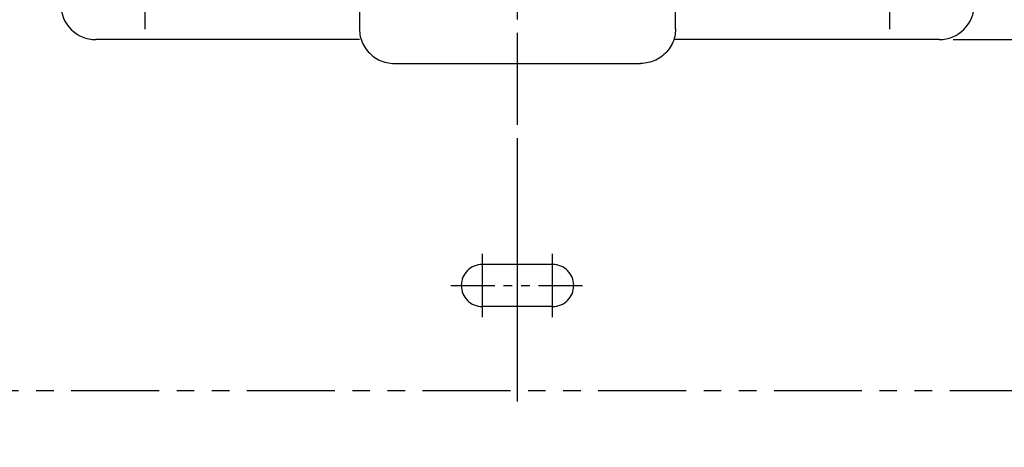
# Model space of a CAD drawing. Extents: x 5500 to 5920, y -4857 to -4263.
# Tile 3 of 20: x 5578 to 5648, y -4710 to -4680. Entities that reach past the tile are written whole.
import ezdxf

# ---------------------------------------------------------------- set-up
doc = ezdxf.new("R2010")
doc.units = 0
doc.header["$LTSCALE"] = 5
doc.header["$MEASUREMENT"] = 0
doc.linetypes.add('CENTER', pattern=[2, 1.25, -0.25, 0.25, -0.25])
doc.linetypes.add('PHANTOM', pattern=[2.5, 1.25, -0.25, 0.25, -0.25, 0.25, -0.25])
doc.layers.get('0').update_dxf_attribs({"color": 2, "linetype": 'CONTINUOUS'})
for name, color, linetype in [('CL', 1, 'CENTER'), ('D', 2, 'CONTINUOUS'), ('PH', 3, 'PHANTOM')]:
    doc.layers.add(name, color=color, linetype=linetype)

msp = doc.modelspace()

# ---------------------------------------------------------------- linework, layer by layer
at = {"color": 7, "linetype": 'Continuous'}
for p, q in [((5602.571, -4642.245), (5602.571, -4680.223)), ((5625.071, -4680.223), (5625.071, -4642.245)), ((5602.571, -4680.995), (5583.821, -4680.995)), ((5643.821, -4680.995), (5624.947, -4680.995)), ((5605.071, -4682.693), (5622.571, -4682.693))]:
    msp.add_line(p, q, dxfattribs=at)
for centre, start, end in [((5583.821, -4678.495), 180, 270), ((5643.821, -4678.495), 270, 0)]:
    msp.add_arc(centre, 2.5, start, end, dxfattribs=at)
for points in [[(5602.571, -4680.223), (5602.633, -4680.772), (5602.818, -4681.293), (5603.115, -4681.761), (5603.511, -4682.153), (5603.985, -4682.447), (5604.514, -4682.631), (5605.071, -4682.693)], [(5625.071, -4680.223), (5625.008, -4680.772), (5624.824, -4681.293), (5624.527, -4681.761), (5624.131, -4682.153), (5623.657, -4682.447), (5623.128, -4682.631), (5622.571, -4682.693)]]:
    msp.add_spline(points, degree=3, dxfattribs=at)
at = {"layer": 'CL', "color": 1}
msp.add_line((5613.821, -4687.064), (5613.821, -4574.995), dxfattribs=at)
at = {"layer": 'D', "ltscale": 0.6}
msp.add_line((5644.821, -4680.995), (5665.905, -4680.995), dxfattribs=at)
at = {"layer": 'PH', "ltscale": 3}
msp.add_line((5613.821, -4706.753), (5613.821, -4550.238), dxfattribs=at)
at = {"layer": 'PH'}
for p, q in [((5587.321, -4680.245), (5587.321, -4669.745)), ((5640.321, -4680.245), (5640.321, -4669.745)), ((5611.321, -4700.745), (5611.321, -4696.245)), ((5616.321, -4700.745), (5616.321, -4696.245)), ((5616.321, -4696.995), (5611.321, -4696.995)), ((5616.321, -4699.995), (5611.321, -4699.995)), ((5688.321, -4705.995), (5539.321, -4705.995))]:
    msp.add_line(p, q, dxfattribs=at)
at = {"layer": 'PH', "ltscale": 0.5}
msp.add_line((5609.071, -4698.495), (5618.571, -4698.495), dxfattribs=at)
at = {"layer": 'PH'}
for centre, start, end in [((5611.321, -4698.495), 90, 270), ((5616.321, -4698.495), 270, 90)]:
    msp.add_arc(centre, 1.5, start, end, dxfattribs=at)
msp.add_spline([(5613.821, -4772.72), (5624.538, -4793.711), (5647.325, -4799.474), (5672.963, -4687.925), (5686.32, -4507.75)], degree=3, dxfattribs=at)

doc.saveas('drawing.dxf')
